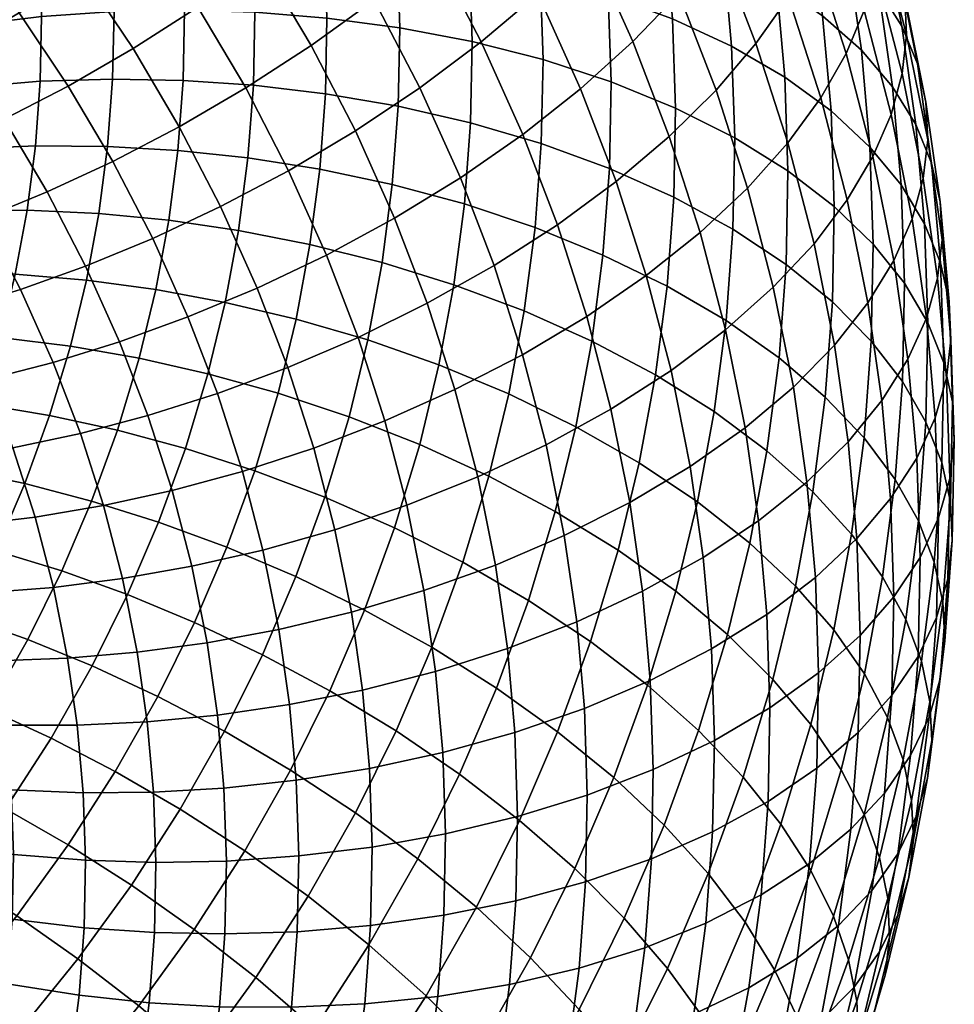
# Model space of a CAD drawing. Extents: x -120 to 2831, y -92 to 75.
# Tile 131 of 256: x 930 to 957, y -23 to 5. Entities that reach past the tile are written whole.
import ezdxf

# ---------------------------------------------------------------- set-up
doc = ezdxf.new("R2010")
doc.units = 0
doc.layers.add('GLASS', color=18, linetype='CONTINUOUS')

msp = doc.modelspace()

# ---------------------------------------------------------------- meshes
at = {"layer": 'GLASS'}
mesh = msp.add_polyface(dxfattribs=at)
corners = [(949.093, 5.022, 38.982), (949.181, 2.461, 37.327), (947.336, 3.212, 36.147), (947.252, 5.701, 37.756), (950.791, 4.233, 40.365), (950.88, 1.606, 38.666), (952.315, 3.345, 41.882), (952.406, 0.659, 40.145), (950.558, 6.854, 42.057), (948.867, 7.577, 40.632), (952.077, 6.027, 43.613), (953.401, 5.109, 45.275), (953.643, 2.375, 43.51), (954.513, 4.116, 47.014), (954.759, 1.338, 45.221), (950.184, 9.466, 43.74), (948.502, 10.123, 42.272), (951.694, 8.698, 45.334), (953.01, 7.832, 47.03), (954.116, 6.884, 48.797), (955.003, 5.871, 50.605), (955.405, 3.068, 48.799), (955.669, 4.813, 52.426), (956.075, 1.983, 50.603), (956.119, 3.728, 54.232), (956.527, 0.879, 52.396), (952.435, 10.7, 48.874), (951.13, 11.512, 47.144), (953.532, 9.799, 50.671), (954.411, 8.824, 52.504), (955.071, 7.794, 54.343), (955.516, 6.729, 56.162), (955.758, 5.645, 57.935), (956.362, 2.633, 55.997), (955.81, 4.56, 59.642), (956.416, 1.544, 57.703), (955.684, 3.448, 61.328), (956.289, 0.436, 59.391), (954.302, 10.749, 56.24), (953.649, 11.75, 54.382), (954.742, 9.703, 58.071), (954.981, 8.631, 59.851), (955.032, 7.55, 61.561), (954.907, 6.434, 63.245), (954.593, 5.254, 64.943), (955.367, 2.279, 63.034), (954.076, 4.021, 66.632), (954.845, 1.066, 64.735), (954.083, 10.506, 63.454), (954.033, 11.584, 61.742), (953.959, 9.387, 65.136), (953.648, 8.196, 66.827), (953.138, 6.943, 68.503), (952.418, 5.644, 70.138), (953.347, 2.75, 68.285), (951.485, 4.315, 71.702), (952.403, 1.458, 69.872), (950.343, 2.975, 73.167), (951.246, 0.164, 71.366), (952.032, 9.825, 70.345), (952.536, 11.097, 68.681), (951.323, 8.498, 71.962), (950.404, 7.133, 73.503), (949.279, 5.749, 74.939), (947.958, 4.367, 76.244), (949.001, 1.647, 74.505), (949.107, 10.02, 75.344), (950.009, 11.422, 73.827), (948.003, 8.59, 76.751)]
mesh.append_faces([[corners[k] for k in face] for face in [(0, 1, 2, 3), (4, 5, 1, 0), (6, 7, 5, 4), (8, 4, 0, 9), (10, 6, 4, 8), (11, 12, 6, 10), (13, 14, 12, 11), (15, 8, 9, 16), (17, 10, 8, 15), (18, 11, 10, 17), (19, 13, 11, 18), (20, 21, 13, 19), (22, 23, 21, 20), (24, 25, 23, 22), (26, 18, 17, 27), (28, 19, 18, 26), (29, 20, 19, 28), (30, 22, 20, 29), (31, 24, 22, 30), (32, 33, 24, 31), (34, 35, 33, 32), (36, 37, 35, 34), (38, 30, 29, 39), (40, 31, 30, 38), (41, 32, 31, 40), (42, 34, 32, 41), (43, 36, 34, 42), (44, 45, 36, 43), (46, 47, 45, 44), (48, 42, 41, 49), (50, 43, 42, 48), (51, 44, 43, 50), (52, 46, 44, 51), (53, 54, 46, 52), (55, 56, 54, 53), (57, 58, 56, 55), (59, 52, 51, 60), (61, 53, 52, 59), (62, 55, 53, 61), (63, 57, 55, 62), (64, 65, 57, 63), (66, 62, 61, 67), (68, 63, 62, 66)]])
mesh = msp.add_polyface(dxfattribs=at)
corners = [(936.259, -3.115, 27.549), (935.764, -5.162, 26.213), (933.794, -4.717, 26.349), (934.271, -2.746, 27.635), (938.294, -3.597, 27.62), (937.779, -5.721, 26.233), (934.641, -0.758, 28.931), (932.28, -2.477, 27.875), (932.635, -0.565, 29.12), (936.643, -1.05, 28.894), (938.692, -1.453, 29.016), (940.761, -1.973, 29.312), (940.349, -4.195, 27.864), (934.901, 1.243, 30.232), (932.885, 1.359, 30.372), (936.913, 1.028, 30.245), (938.973, 0.704, 30.419), (941.052, 0.265, 30.767), (935.052, 3.253, 31.537), (933.031, 3.292, 31.626), (937.07, 3.116, 31.6), (939.135, 2.871, 31.826), (941.221, 2.512, 32.226), (935.093, 5.269, 32.842), (933.07, 5.23, 32.881), (937.113, 5.209, 32.956), (939.18, 5.043, 33.233), (941.267, 4.765, 33.685), (935.025, 7.284, 34.146), (933.004, 7.168, 34.135), (937.042, 7.302, 34.31), (939.106, 7.216, 34.638), (941.191, 7.018, 35.142), (934.846, 9.296, 35.445), (932.833, 9.102, 35.384), (936.857, 9.392, 35.658), (938.914, 9.385, 36.038), (940.992, 9.268, 36.594), (937.181, -2.705, 80.307), (938.056, -4.986, 78.849), (940.073, -4.121, 78.606), (939.167, -1.757, 80.116), (935.193, -3.535, 80.314), (936.037, -5.735, 78.908), (938.079, 0.663, 81.66), (941.12, -0.7, 79.731), (939.996, 1.803, 81.326), (936.13, -0.367, 81.798), (934.18, -1.281, 81.751), (932.257, -2.074, 81.535), (933.232, -4.245, 80.151), (936.848, 3.036, 83.169), (938.723, 4.256, 82.887), (934.941, 1.924, 83.255), (933.034, 0.929, 83.157), (937.305, 6.654, 84.409), (940.535, 5.569, 82.402), (939.073, 8.042, 83.971), (935.476, 5.356, 84.641), (933.617, 4.164, 84.677), (935.746, 8.989, 85.887), (937.464, 10.452, 85.496), (933.968, 7.615, 86.071), (932.161, 6.346, 86.058), (932.29, 9.855, 87.485), (934.011, 11.305, 87.348)]
mesh.append_faces([[corners[k] for k in face] for face in [(0, 1, 2, 3), (4, 5, 1, 0), (6, 3, 7, 8), (9, 0, 3, 6), (10, 4, 0, 9), (11, 12, 4, 10), (13, 6, 8, 14), (15, 9, 6, 13), (16, 10, 9, 15), (17, 11, 10, 16), (18, 13, 14, 19), (20, 15, 13, 18), (21, 16, 15, 20), (22, 17, 16, 21), (23, 18, 19, 24), (25, 20, 18, 23), (26, 21, 20, 25), (27, 22, 21, 26), (28, 23, 24, 29), (30, 25, 23, 28), (31, 26, 25, 30), (32, 27, 26, 31), (33, 28, 29, 34), (35, 30, 28, 33), (36, 31, 30, 35), (37, 32, 31, 36), (38, 39, 40, 41), (42, 43, 39, 38), (44, 41, 45, 46), (47, 38, 41, 44), (48, 42, 38, 47), (49, 50, 42, 48), (51, 44, 46, 52), (53, 47, 44, 51), (54, 48, 47, 53), (55, 52, 56, 57), (58, 51, 52, 55), (59, 53, 51, 58), (60, 55, 57, 61), (62, 58, 55, 60), (63, 59, 58, 62), (64, 62, 60, 65)]])
mesh = msp.add_polyface(dxfattribs=at)
corners = [(942.821, -2.61, 29.792), (942.393, -4.912, 28.292), (940.349, -4.195, 27.864), (940.761, -1.973, 29.312), (944.838, -3.363, 30.46), (944.396, -5.743, 28.91), (943.122, -0.293, 31.298), (941.052, 0.265, 30.767), (945.15, -0.968, 32.018), (947.099, -1.757, 32.925), (946.777, -4.228, 31.318), (948.936, -2.651, 34.011), (948.606, -5.193, 32.358), (943.297, 2.035, 32.809), (941.221, 2.512, 32.226), (945.33, 1.438, 33.58), (947.286, 0.725, 34.535), (949.128, -0.098, 35.668), (943.345, 4.368, 34.321), (941.267, 4.765, 33.685), (945.38, 3.85, 35.142), (947.336, 3.212, 36.147), (943.266, 6.701, 35.83), (941.191, 7.018, 35.142), (945.298, 6.262, 36.702), (947.252, 5.701, 37.756), (943.059, 9.031, 37.333), (940.992, 9.268, 36.594), (945.084, 8.67, 38.257), (947.032, 8.185, 39.36), (948.867, 7.577, 40.632), (949.093, 5.022, 38.982), (946.677, 10.659, 40.954), (944.74, 11.069, 39.802), (948.502, 10.123, 42.272), (946.635, -3.521, 75.024), (947.327, -6.179, 73.318), (949.052, -5.073, 72.215), (948.342, -2.346, 73.965), (945.791, -0.892, 76.707), (947.476, 0.351, 75.692), (943.974, -2.062, 77.536), (944.794, -4.617, 75.9), (942.057, -3.143, 78.17), (942.852, -5.619, 76.583), (946.456, 3.01, 77.392), (949.001, 1.647, 74.505), (947.958, 4.367, 76.244), (944.797, 1.7, 78.364), (943.008, 0.458, 79.146), (941.12, -0.7, 79.731), (939.167, -1.757, 80.116), (940.073, -4.121, 78.606), (946.706, 7.154, 78.02), (949.279, 5.749, 74.939), (948.003, 8.59, 76.751), (945.232, 5.735, 79.129), (943.604, 4.356, 80.057), (941.848, 3.039, 80.792), (939.996, 1.803, 81.326), (945.288, 9.885, 79.758), (946.558, 11.375, 78.522), (943.846, 8.406, 80.828), (942.253, 6.959, 81.713), (940.535, 5.569, 82.402), (938.723, 4.256, 82.887), (940.748, 9.504, 83.328), (942.302, 11.016, 82.484), (939.073, 8.042, 83.971)]
mesh.append_faces([[corners[k] for k in face] for face in [(0, 1, 2, 3), (4, 5, 1, 0), (6, 0, 3, 7), (8, 4, 0, 6), (9, 10, 4, 8), (11, 12, 10, 9), (13, 6, 7, 14), (15, 8, 6, 13), (16, 9, 8, 15), (17, 11, 9, 16), (18, 13, 14, 19), (20, 15, 13, 18), (21, 16, 15, 20), (22, 18, 19, 23), (24, 20, 18, 22), (25, 21, 20, 24), (26, 22, 23, 27), (28, 24, 22, 26), (29, 25, 24, 28), (30, 31, 25, 29), (32, 29, 28, 33), (34, 30, 29, 32), (35, 36, 37, 38), (39, 35, 38, 40), (41, 42, 35, 39), (43, 44, 42, 41), (45, 40, 46, 47), (48, 39, 40, 45), (49, 41, 39, 48), (50, 43, 41, 49), (51, 52, 43, 50), (53, 47, 54, 55), (56, 45, 47, 53), (57, 48, 45, 56), (58, 49, 48, 57), (59, 50, 49, 58), (60, 53, 55, 61), (62, 56, 53, 60), (63, 57, 56, 62), (64, 58, 57, 63), (65, 59, 58, 64), (66, 63, 62, 67), (68, 64, 63, 66)]])
mesh = msp.add_polyface(dxfattribs=at)
corners = [(928.851, 3.051, 32.306), (928.718, 1.278, 31.155), (926.622, 1.062, 31.817), (926.749, 2.755, 32.916), (930.955, 3.228, 31.879), (930.816, 1.374, 30.675), (933.031, 3.292, 31.626), (932.885, 1.359, 30.372), (924.715, 3.956, 34.762), (924.682, 2.337, 33.713), (922.685, 1.796, 34.695), (922.716, 3.339, 35.694), (926.784, 4.453, 34.016), (928.888, 4.828, 33.457), (930.993, 5.086, 33.082), (933.07, 5.23, 32.881), (924.66, 5.575, 35.809), (922.664, 4.882, 36.692), (926.726, 6.15, 35.114), (928.827, 6.606, 34.607), (930.93, 6.944, 34.284), (933.004, 7.168, 34.135), (924.517, 7.191, 36.852), (922.528, 6.422, 37.686), (926.576, 7.845, 36.208), (928.67, 8.381, 35.753), (930.766, 8.799, 35.482), (932.833, 9.102, 35.384), (924.286, 8.801, 37.889), (922.307, 7.956, 38.674), (926.334, 9.533, 37.295), (928.416, 10.149, 36.892), (930.5, 10.647, 36.672), (923.946, 10.496, 38.979), (921.983, 9.573, 39.714), (931.757, 3.088, 84.527), (933.034, 0.929, 83.157), (934.941, 1.924, 83.255), (933.617, 4.164, 84.677), (925.099, 2.455, 84.311), (926.352, 0.578, 83.124), (928.135, 1.307, 83.743), (926.832, 3.259, 84.978), (930.352, 5.192, 85.859), (932.161, 6.346, 86.058), (928.569, 4.163, 85.492), (929.922, 2.136, 84.21), (926.832, 3.259, 84.978), (928.135, 1.307, 83.743), (923.706, 4.315, 85.485), (925.383, 5.194, 86.199), (921.99, 3.518, 84.593), (923.326, 1.734, 83.467), (920.257, 2.823, 83.518), (921.536, 1.116, 82.441), (930.54, 8.509, 87.423), (933.968, 7.615, 86.071), (932.29, 9.855, 87.485), (928.79, 7.278, 87.175), (927.064, 6.172, 86.76), (925.383, 5.194, 86.199), (922.201, 6.114, 86.617), (923.818, 7.065, 87.376), (920.546, 5.243, 85.678), (927.102, 9.294, 88.444), (928.79, 10.6, 88.738), (925.438, 8.114, 87.983), (923.818, 7.065, 87.376), (920.588, 7.846, 87.704), (922.14, 8.866, 88.506), (923.696, 9.985, 89.156), (925.295, 11.237, 89.662), (922.14, 8.866, 88.506)]
mesh.append_faces([[corners[k] for k in face] for face in [(0, 1, 2, 3), (4, 5, 1, 0), (6, 7, 5, 4), (8, 9, 10, 11), (12, 3, 9, 8), (13, 0, 3, 12), (14, 4, 0, 13), (15, 6, 4, 14), (16, 8, 11, 17), (18, 12, 8, 16), (19, 13, 12, 18), (20, 14, 13, 19), (21, 15, 14, 20), (22, 16, 17, 23), (24, 18, 16, 22), (25, 19, 18, 24), (26, 20, 19, 25), (27, 21, 20, 26), (28, 22, 23, 29), (30, 24, 22, 28), (31, 25, 24, 30), (32, 26, 25, 31), (33, 28, 29, 34), (35, 36, 37, 38), (39, 40, 41, 42), (43, 35, 38, 44), (45, 46, 35, 43), (47, 48, 46, 45), (49, 39, 42, 50), (51, 52, 39, 49), (53, 54, 52, 51), (55, 44, 56, 57), (58, 43, 44, 55), (59, 45, 43, 58), (60, 47, 45, 59), (61, 49, 50, 62), (63, 51, 49, 61), (64, 58, 55, 65), (66, 59, 58, 64), (67, 60, 59, 66), (68, 61, 62, 69), (70, 66, 64, 71), (72, 67, 66, 70)]])
mesh = msp.add_polyface(dxfattribs=at)
corners = [(950.63, -3.639, 35.265), (950.29, -6.247, 33.569), (948.606, -5.193, 32.358), (948.936, -2.651, 34.011), (950.826, -1.02, 36.965), (949.128, -0.098, 35.668), (952.351, -2.027, 38.405), (952.15, -4.706, 36.666), (953.68, -3.102, 39.966), (953.475, -5.833, 38.193), (949.181, 2.461, 37.327), (947.286, 0.725, 34.535), (947.336, 3.212, 36.147), (950.88, 1.606, 38.666), (952.406, 0.659, 40.145), (953.736, -0.364, 41.739), (954.854, -1.445, 43.421), (954.797, -4.227, 41.618), (955.75, -2.565, 45.16), (955.693, -5.383, 43.334), (956.423, -3.704, 46.928), (956.365, -6.55, 45.085), (953.643, 2.375, 43.51), (952.315, 3.345, 41.882), (954.759, 1.338, 45.221), (955.654, 0.254, 46.983), (956.326, -0.858, 48.769), (956.78, -1.981, 50.55), (956.878, -4.846, 48.697), (957.027, -3.098, 52.302), (957.125, -5.974, 50.442), (955.405, 3.068, 48.799), (954.513, 4.116, 47.014), (956.075, 1.983, 50.603), (956.527, 0.879, 52.396), (956.773, -0.227, 54.155), (956.826, -1.319, 55.858), (957.081, -4.193, 54.003), (956.699, -2.424, 57.549), (956.953, -5.295, 55.695), (956.378, -3.57, 59.269), (956.631, -6.43, 57.423), (956.362, 2.633, 55.997), (956.119, 3.728, 54.232), (956.416, 1.544, 57.703), (956.289, 0.436, 59.391), (955.969, -0.722, 61.104), (955.443, -1.915, 62.818), (955.849, -4.745, 60.995), (954.701, -3.129, 64.508), (955.103, -5.932, 62.702), (955.367, 2.279, 63.034), (955.684, 3.448, 61.328), (954.845, 1.066, 64.735), (954.109, -0.177, 66.406), (953.155, -1.432, 68.018), (953.74, -4.347, 66.143), (951.986, -2.68, 69.541), (952.561, -5.548, 67.697), (950.612, -3.9, 70.949), (951.177, -6.714, 69.14), (953.347, 2.75, 68.285), (954.076, 4.021, 66.632), (952.403, 1.458, 69.872), (951.246, 0.164, 71.366), (949.886, -1.111, 72.739), (948.342, -2.346, 73.965), (949.052, -5.073, 72.215), (949.001, 1.647, 74.505), (950.343, 2.975, 73.167), (947.476, 0.351, 75.692)]
mesh.append_faces([[corners[k] for k in face] for face in [(0, 1, 2, 3), (4, 0, 3, 5), (6, 7, 0, 4), (8, 9, 7, 6), (10, 5, 11, 12), (13, 4, 5, 10), (14, 6, 4, 13), (15, 8, 6, 14), (16, 17, 8, 15), (18, 19, 17, 16), (20, 21, 19, 18), (22, 15, 14, 23), (24, 16, 15, 22), (25, 18, 16, 24), (26, 20, 18, 25), (27, 28, 20, 26), (29, 30, 28, 27), (31, 25, 24, 32), (33, 26, 25, 31), (34, 27, 26, 33), (35, 29, 27, 34), (36, 37, 29, 35), (38, 39, 37, 36), (40, 41, 39, 38), (42, 35, 34, 43), (44, 36, 35, 42), (45, 38, 36, 44), (46, 40, 38, 45), (47, 48, 40, 46), (49, 50, 48, 47), (51, 46, 45, 52), (53, 47, 46, 51), (54, 49, 47, 53), (55, 56, 49, 54), (57, 58, 56, 55), (59, 60, 58, 57), (61, 54, 53, 62), (63, 55, 54, 61), (64, 57, 55, 63), (65, 59, 57, 64), (66, 67, 59, 65), (68, 65, 64, 69), (70, 66, 65, 68)]])
mesh = msp.add_polyface(dxfattribs=at)
corners = [(923.672, -4.064, 29.547), (923.171, -5.723, 28.462), (921.245, -5.886, 29.689), (921.722, -4.305, 30.724), (925.69, -3.958, 28.547), (925.165, -5.698, 27.409), (927.741, -3.98, 27.73), (927.192, -5.802, 26.538), (929.795, -4.122, 27.095), (929.221, -6.026, 25.85), (931.821, -4.372, 26.638), (931.222, -6.358, 25.339), (924.055, -2.481, 30.58), (922.087, -2.796, 31.708), (926.092, -2.298, 29.63), (928.163, -2.241, 28.865), (930.235, -2.304, 28.281), (932.28, -2.477, 27.875), (934.271, -2.746, 27.635), (933.794, -4.717, 26.349), (924.352, -0.885, 31.62), (922.37, -1.274, 32.7), (926.403, -0.623, 30.721), (928.488, -0.488, 30.007), (930.576, -0.471, 29.476), (932.635, -0.565, 29.12), (924.561, 0.723, 32.665), (922.569, 0.258, 33.696), (926.622, 1.062, 31.817), (928.718, 1.278, 31.155), (930.816, 1.374, 30.675), (932.885, 1.359, 30.372), (924.682, 2.337, 33.713), (922.685, 1.796, 34.695), (926.749, 2.755, 32.916), (928.513, -3.319, 80.648), (929.417, -5.329, 79.366), (931.323, -4.837, 79.835), (930.383, -2.746, 81.168), (926.6, -3.802, 79.954), (927.466, -5.73, 78.725), (924.668, -4.18, 79.08), (925.497, -6.025, 77.904), (922.745, -4.438, 78.024), (923.536, -6.199, 76.901), (930.383, -2.746, 81.168), (931.323, -4.837, 79.835), (933.232, -4.245, 80.151), (932.257, -2.074, 81.535), (927.491, -1.348, 81.901), (929.32, -0.696, 82.472), (925.619, -1.912, 81.156), (923.73, -2.372, 80.23), (921.849, -2.711, 79.122), (931.152, 0.055, 82.889), (934.18, -1.281, 81.751), (933.034, 0.929, 83.157), (929.32, -0.696, 82.472), (926.352, 0.578, 83.124), (928.135, 1.307, 83.743), (924.527, -0.065, 82.328), (922.685, -0.605, 81.352), (920.852, -1.024, 80.193), (929.922, 2.136, 84.21), (931.757, 3.088, 84.527), (928.135, 1.307, 83.743), (923.326, 1.734, 83.467), (925.099, 2.455, 84.311), (921.536, 1.116, 82.441)]
mesh.append_faces([[corners[k] for k in face] for face in [(0, 1, 2, 3), (4, 5, 1, 0), (6, 7, 5, 4), (8, 9, 7, 6), (10, 11, 9, 8), (12, 0, 3, 13), (14, 4, 0, 12), (15, 6, 4, 14), (16, 8, 6, 15), (17, 10, 8, 16), (18, 19, 10, 17), (20, 12, 13, 21), (22, 14, 12, 20), (23, 15, 14, 22), (24, 16, 15, 23), (25, 17, 16, 24), (26, 20, 21, 27), (28, 22, 20, 26), (29, 23, 22, 28), (30, 24, 23, 29), (31, 25, 24, 30), (32, 26, 27, 33), (34, 28, 26, 32), (35, 36, 37, 38), (39, 40, 36, 35), (41, 42, 40, 39), (43, 44, 42, 41), (45, 46, 47, 48), (49, 35, 38, 50), (51, 39, 35, 49), (52, 41, 39, 51), (53, 43, 41, 52), (54, 48, 55, 56), (57, 45, 48, 54), (58, 49, 50, 59), (60, 51, 49, 58), (61, 52, 51, 60), (62, 53, 52, 61), (63, 54, 56, 64), (65, 57, 54, 63), (66, 60, 58, 67), (68, 61, 60, 66)]])
mesh = msp.add_polyface(dxfattribs=at)
corners = [(951.311, -10.023, 33.206), (950.675, -12.649, 31.492), (949.187, -11.406, 30.205), (949.809, -8.838, 31.881), (950.29, -6.247, 33.569), (948.137, -7.719, 30.713), (948.606, -5.193, 32.358), (951.803, -7.373, 34.932), (953.121, -8.553, 36.425), (952.62, -11.254, 34.665), (954.229, -9.766, 38.02), (953.719, -12.511, 36.232), (955.117, -10.993, 39.69), (954.601, -13.773, 37.879), (952.15, -4.706, 36.666), (950.63, -3.639, 35.265), (953.475, -5.833, 38.193), (954.589, -7.003, 39.817), (955.482, -8.194, 41.51), (956.152, -9.388, 43.242), (955.784, -12.214, 41.405), (956.605, -10.568, 44.987), (956.234, -13.413, 43.137), (954.797, -4.227, 41.618), (953.68, -3.102, 39.966), (955.693, -5.383, 43.334), (956.365, -6.55, 45.085), (956.819, -7.711, 46.842), (957.066, -8.849, 48.579), (956.85, -11.718, 46.717), (957.12, -9.952, 50.275), (956.904, -12.824, 48.411), (956.878, -4.846, 48.697), (956.423, -3.704, 46.928), (957.125, -5.974, 50.442), (957.179, -7.073, 52.14), (957.051, -8.171, 53.836), (956.992, -11.046, 51.973), (956.729, -9.296, 55.57), (956.67, -12.16, 53.714), (956.198, -10.432, 57.321), (956.139, -13.278, 55.477), (957.081, -4.193, 54.003), (957.027, -3.098, 52.302), (956.953, -5.295, 55.695), (956.631, -6.43, 57.423), (956.101, -7.586, 59.161), (955.352, -8.746, 60.885), (955.448, -11.565, 59.062), (954.382, -9.892, 62.567), (954.477, -12.675, 60.768), (953.194, -11.005, 64.178), (953.287, -13.744, 62.407), (955.849, -4.745, 60.995), (956.378, -3.57, 59.269), (955.103, -5.932, 62.702), (954.136, -7.114, 64.361), (952.952, -8.271, 65.942), (951.56, -9.385, 67.419), (951.798, -12.067, 65.688), (949.978, -10.436, 68.763), (950.21, -13.057, 67.071), (953.74, -4.347, 66.143), (954.701, -3.129, 64.508), (952.561, -5.548, 67.697), (951.177, -6.714, 69.14), (949.604, -7.824, 70.446), (947.865, -8.86, 71.593), (948.23, -11.406, 69.953), (949.052, -5.073, 72.215), (950.612, -3.9, 70.949)]
mesh.append_faces([[corners[k] for k in face] for face in [(0, 1, 2, 3), (4, 3, 5, 6), (7, 0, 3, 4), (8, 9, 0, 7), (10, 11, 9, 8), (12, 13, 11, 10), (14, 7, 4, 15), (16, 8, 7, 14), (17, 10, 8, 16), (18, 12, 10, 17), (19, 20, 12, 18), (21, 22, 20, 19), (23, 17, 16, 24), (25, 18, 17, 23), (26, 19, 18, 25), (27, 21, 19, 26), (28, 29, 21, 27), (30, 31, 29, 28), (32, 27, 26, 33), (34, 28, 27, 32), (35, 30, 28, 34), (36, 37, 30, 35), (38, 39, 37, 36), (40, 41, 39, 38), (42, 35, 34, 43), (44, 36, 35, 42), (45, 38, 36, 44), (46, 40, 38, 45), (47, 48, 40, 46), (49, 50, 48, 47), (51, 52, 50, 49), (53, 46, 45, 54), (55, 47, 46, 53), (56, 49, 47, 55), (57, 51, 49, 56), (58, 59, 51, 57), (60, 61, 59, 58), (62, 56, 55, 63), (64, 57, 56, 62), (65, 58, 57, 64), (66, 60, 58, 65), (67, 68, 60, 66), (69, 66, 65, 70)]])
mesh = msp.add_polyface(dxfattribs=at)
corners = [(942.987, -16.653, 23.192), (941.784, -19.078, 21.595), (939.997, -17.761, 21.034), (941.163, -15.409, 22.582), (944.705, -17.977, 23.997), (943.468, -20.472, 22.355), (944.047, -14.18, 24.816), (942.191, -13.012, 24.156), (945.796, -15.433, 25.668), (947.408, -16.752, 26.706), (946.289, -19.362, 24.991), (948.855, -18.117, 27.912), (947.711, -20.787, 26.159), (943.079, -10.574, 25.754), (940.26, -11.943, 23.694), (941.119, -9.585, 25.239), (944.963, -11.665, 26.463), (946.739, -12.846, 27.364), (948.375, -14.098, 28.445), (949.844, -15.403, 29.691), (943.825, -8.102, 27.371), (941.841, -7.194, 26.803), (945.732, -9.115, 28.131), (947.53, -10.222, 29.079), (949.187, -11.406, 30.205), (942.393, -4.912, 28.292), (939.815, -6.399, 26.426), (940.349, -4.195, 27.864), (944.396, -5.743, 28.91), (946.322, -6.682, 29.719), (948.137, -7.719, 30.713), (949.809, -8.838, 31.881), (946.777, -4.228, 31.318), (944.838, -3.363, 30.46), (948.606, -5.193, 32.358), (946.649, -17.253, 67.759), (946.599, -19.741, 66.147), (948.491, -19.081, 64.99), (948.543, -16.522, 66.648), (944.651, -17.87, 68.691), (944.601, -20.282, 67.129), (946.565, -14.765, 69.368), (948.456, -13.961, 68.304), (944.569, -15.458, 70.251), (942.503, -16.034, 70.946), (942.582, -18.367, 69.437), (940.402, -16.49, 71.453), (940.478, -18.743, 69.996), (946.345, -12.281, 70.971), (948.23, -11.406, 69.953), (944.355, -13.05, 71.806), (942.296, -13.704, 72.45), (940.202, -14.24, 72.905), (945.99, -9.807, 72.566), (947.865, -8.86, 71.593), (944.011, -10.651, 73.351), (941.963, -11.384, 73.945), (947.327, -6.179, 73.318), (949.604, -7.824, 70.446), (949.052, -5.073, 72.215), (945.467, -7.2, 74.242), (943.504, -8.124, 74.976), (941.473, -8.939, 75.517), (944.794, -4.617, 75.9), (946.635, -3.521, 75.024), (942.852, -5.619, 76.583), (940.842, -6.516, 77.072), (940.073, -4.121, 78.606), (942.057, -3.143, 78.17)]
mesh.append_faces([[corners[k] for k in face] for face in [(0, 1, 2, 3), (4, 5, 1, 0), (6, 0, 3, 7), (8, 4, 0, 6), (9, 10, 4, 8), (11, 12, 10, 9), (13, 7, 14, 15), (16, 6, 7, 13), (17, 8, 6, 16), (18, 9, 8, 17), (19, 11, 9, 18), (20, 13, 15, 21), (22, 16, 13, 20), (23, 17, 16, 22), (24, 18, 17, 23), (25, 21, 26, 27), (28, 20, 21, 25), (29, 22, 20, 28), (30, 23, 22, 29), (31, 24, 23, 30), (32, 29, 28, 33), (34, 30, 29, 32), (35, 36, 37, 38), (39, 40, 36, 35), (41, 35, 38, 42), (43, 39, 35, 41), (44, 45, 39, 43), (46, 47, 45, 44), (48, 41, 42, 49), (50, 43, 41, 48), (51, 44, 43, 50), (52, 46, 44, 51), (53, 48, 49, 54), (55, 50, 48, 53), (56, 51, 50, 55), (57, 54, 58, 59), (60, 53, 54, 57), (61, 55, 53, 60), (62, 56, 55, 61), (63, 60, 57, 64), (65, 61, 60, 63), (66, 62, 61, 65), (67, 66, 65, 68)]])
mesh = msp.add_polyface(dxfattribs=at)
corners = [(936.239, -15.421, 20.508), (934.971, -17.657, 19.032), (933.108, -16.577, 19.103), (934.332, -14.421, 20.526), (938.138, -16.537, 20.674), (936.824, -18.853, 19.145), (939.997, -17.761, 21.034), (938.638, -20.155, 19.455), (935.382, -12.303, 21.92), (932.442, -13.543, 20.714), (933.454, -11.502, 22.057), (937.328, -13.224, 21.953), (939.266, -14.262, 22.171), (941.163, -15.409, 22.582), (936.308, -10.144, 23.338), (934.346, -9.422, 23.424), (938.289, -10.985, 23.424), (940.26, -11.943, 23.694), (942.191, -13.012, 24.156), (935.117, -7.307, 24.81), (932.429, -8.82, 23.663), (933.171, -6.783, 24.998), (937.108, -7.948, 24.777), (939.118, -8.708, 24.916), (941.119, -9.585, 25.239), (935.764, -5.162, 26.213), (933.794, -4.717, 26.349), (937.779, -5.721, 26.233), (939.815, -6.399, 26.426), (941.841, -7.194, 26.803), (940.349, -4.195, 27.864), (938.294, -3.597, 27.62), (938.299, -16.827, 71.776), (938.373, -19, 70.371), (940.478, -18.743, 69.996), (940.402, -16.49, 71.453), (936.224, -17.051, 71.925), (936.296, -19.144, 70.571), (934.204, -17.167, 71.914), (934.273, -19.183, 70.611), (938.107, -14.658, 73.176), (940.202, -14.24, 72.905), (936.039, -14.961, 73.274), (934.026, -15.155, 73.213), (939.881, -12, 74.348), (942.296, -13.704, 72.45), (941.963, -11.384, 73.945), (937.797, -12.498, 74.568), (935.741, -12.88, 74.615), (933.738, -13.151, 74.504), (939.408, -9.639, 75.866), (941.473, -8.939, 75.517), (937.34, -10.222, 76.031), (935.301, -10.687, 76.025), (933.315, -11.04, 75.862), (938.799, -7.3, 77.367), (940.842, -6.516, 77.072), (936.753, -7.966, 77.479), (934.735, -8.514, 77.42), (932.77, -8.947, 77.205), (938.056, -4.986, 78.849), (940.073, -4.121, 78.606), (936.037, -5.735, 78.908), (934.045, -6.365, 78.796), (933.232, -4.245, 80.151), (935.193, -3.535, 80.314)]
mesh.append_faces([[corners[k] for k in face] for face in [(0, 1, 2, 3), (4, 5, 1, 0), (6, 7, 5, 4), (8, 3, 9, 10), (11, 0, 3, 8), (12, 4, 0, 11), (13, 6, 4, 12), (14, 8, 10, 15), (16, 11, 8, 14), (17, 12, 11, 16), (18, 13, 12, 17), (19, 15, 20, 21), (22, 14, 15, 19), (23, 16, 14, 22), (24, 17, 16, 23), (25, 19, 21, 26), (27, 22, 19, 25), (28, 23, 22, 27), (29, 24, 23, 28), (30, 28, 27, 31), (32, 33, 34, 35), (36, 37, 33, 32), (38, 39, 37, 36), (40, 32, 35, 41), (42, 36, 32, 40), (43, 38, 36, 42), (44, 41, 45, 46), (47, 40, 41, 44), (48, 42, 40, 47), (49, 43, 42, 48), (50, 44, 46, 51), (52, 47, 44, 50), (53, 48, 47, 52), (54, 49, 48, 53), (55, 50, 51, 56), (57, 52, 50, 55), (58, 53, 52, 57), (59, 54, 53, 58), (60, 55, 56, 61), (62, 57, 55, 60), (63, 58, 57, 62), (64, 63, 62, 65)]])
mesh = msp.add_polyface(dxfattribs=at)
corners = [(922.996, -10.755, 24.088), (922.04, -12.44, 22.976), (920.191, -12.153, 24.235), (921.103, -10.546, 25.295), (924.92, -11.098, 23.06), (923.919, -12.863, 21.896), (923.816, -9.1, 25.177), (921.885, -8.968, 26.333), (925.78, -9.365, 24.2), (927.744, -9.751, 23.406), (926.846, -11.563, 22.214), (929.682, -10.242, 22.791), (928.746, -12.131, 21.548), (931.57, -10.823, 22.348), (930.596, -12.788, 21.055), (933.454, -11.502, 22.057), (932.442, -13.543, 20.714), (924.54, -7.413, 26.285), (922.575, -7.359, 27.39), (926.537, -7.599, 25.361), (928.536, -7.904, 24.619), (930.508, -8.316, 24.056), (932.429, -8.82, 23.663), (934.346, -9.422, 23.424), (923.171, -5.723, 28.462), (920.677, -7.445, 28.668), (921.245, -5.886, 29.689), (925.165, -5.698, 27.409), (927.192, -5.802, 26.538), (929.221, -6.026, 25.85), (931.222, -6.358, 25.339), (933.171, -6.783, 24.998), (933.794, -4.717, 26.349), (931.821, -4.372, 26.638), (923.217, -11.224, 72.528), (923.557, -12.919, 71.438), (925.571, -13.202, 72.412), (925.214, -11.423, 73.555), (921.296, -10.893, 71.326), (921.621, -12.51, 70.286), (930.808, -9.281, 76.837), (931.332, -11.294, 75.546), (933.315, -11.04, 75.862), (932.77, -8.947, 77.205), (928.801, -9.52, 76.3), (929.303, -11.45, 75.062), (926.773, -9.65, 75.584), (927.254, -11.496, 74.4), (924.755, -9.661, 74.686), (922.779, -9.543, 73.607), (920.879, -9.291, 72.354), (930.169, -7.292, 78.112), (932.106, -6.878, 78.53), (928.188, -7.612, 77.522), (926.187, -7.825, 76.753), (924.196, -7.918, 75.803), (922.246, -7.881, 74.671), (920.371, -7.707, 73.368), (932.106, -6.878, 78.53), (932.77, -8.947, 77.205), (934.735, -8.514, 77.42), (934.045, -6.365, 78.796), (929.417, -5.329, 79.366), (931.323, -4.837, 79.835), (927.466, -5.73, 78.725), (925.497, -6.025, 77.904), (923.536, -6.199, 76.901), (921.617, -6.242, 75.719), (931.323, -4.837, 79.835), (933.232, -4.245, 80.151), (920.862, -4.562, 76.79), (922.745, -4.438, 78.024)]
mesh.append_faces([[corners[k] for k in face] for face in [(0, 1, 2, 3), (4, 5, 1, 0), (6, 0, 3, 7), (8, 4, 0, 6), (9, 10, 4, 8), (11, 12, 10, 9), (13, 14, 12, 11), (15, 16, 14, 13), (17, 6, 7, 18), (19, 8, 6, 17), (20, 9, 8, 19), (21, 11, 9, 20), (22, 13, 11, 21), (23, 15, 13, 22), (24, 18, 25, 26), (27, 17, 18, 24), (28, 19, 17, 27), (29, 20, 19, 28), (30, 21, 20, 29), (31, 22, 21, 30), (32, 31, 30, 33), (34, 35, 36, 37), (38, 39, 35, 34), (40, 41, 42, 43), (44, 45, 41, 40), (46, 47, 45, 44), (48, 37, 47, 46), (49, 34, 37, 48), (50, 38, 34, 49), (51, 40, 43, 52), (53, 44, 40, 51), (54, 46, 44, 53), (55, 48, 46, 54), (56, 49, 48, 55), (57, 50, 49, 56), (58, 59, 60, 61), (62, 51, 52, 63), (64, 53, 51, 62), (65, 54, 53, 64), (66, 55, 54, 65), (67, 56, 55, 66), (68, 58, 61, 69), (70, 67, 66, 71)]])
mesh = msp.add_polyface(dxfattribs=at)
corners = [(951.124, -16.739, 31.081), (950.116, -19.506, 29.268), (948.855, -18.117, 27.912), (949.844, -15.403, 29.691), (952.2, -18.084, 32.59), (951.175, -20.896, 30.748), (950.675, -12.649, 31.492), (948.375, -14.098, 28.445), (949.187, -11.406, 30.205), (951.971, -13.932, 32.917), (953.06, -15.232, 34.456), (953.933, -16.529, 36.08), (953.062, -19.418, 34.19), (954.589, -17.805, 37.76), (953.709, -20.722, 35.852), (952.62, -11.254, 34.665), (951.311, -10.023, 33.206), (953.719, -12.511, 36.232), (954.601, -13.773, 37.879), (955.263, -15.022, 39.576), (955.71, -16.239, 41.296), (955.031, -19.04, 39.468), (955.952, -17.41, 43.013), (955.271, -20.222, 41.177), (955.784, -12.214, 41.405), (955.117, -10.993, 39.69), (956.234, -13.413, 43.137), (956.479, -14.573, 44.861), (956.532, -15.683, 46.552), (956.005, -18.523, 44.702), (956.405, -16.77, 48.254), (955.878, -19.607, 46.406), (956.085, -17.862, 50.01), (955.56, -20.688, 48.169), (956.85, -11.718, 46.717), (956.605, -10.568, 44.987), (956.904, -12.824, 48.411), (956.777, -13.915, 50.111), (956.455, -15.017, 51.859), (955.926, -16.117, 53.635), (955.558, -18.942, 51.797), (955.179, -17.195, 55.412), (954.815, -19.993, 53.592), (956.992, -11.046, 51.973), (957.12, -9.952, 50.275), (956.67, -12.16, 53.714), (956.139, -13.278, 55.477), (955.391, -14.383, 57.237), (954.42, -15.458, 58.965), (954.212, -18.233, 57.164), (953.231, -16.482, 60.633), (953.026, -19.214, 58.86), (951.834, -17.439, 62.211), (951.633, -20.118, 60.472), (955.448, -11.565, 59.062), (956.198, -10.432, 57.321), (954.477, -12.675, 60.768), (953.287, -13.744, 62.407), (951.889, -14.753, 63.95), (950.3, -15.684, 65.372), (950.246, -18.31, 63.671), (948.543, -16.522, 66.648), (948.491, -19.081, 64.99), (951.798, -12.067, 65.688), (953.194, -11.005, 64.178), (950.21, -13.057, 67.071), (948.456, -13.961, 68.304), (948.23, -11.406, 69.953), (949.978, -10.436, 68.763)]
mesh.append_faces([[corners[k] for k in face] for face in [(0, 1, 2, 3), (4, 5, 1, 0), (6, 3, 7, 8), (9, 0, 3, 6), (10, 4, 0, 9), (11, 12, 4, 10), (13, 14, 12, 11), (15, 9, 6, 16), (17, 10, 9, 15), (18, 11, 10, 17), (19, 13, 11, 18), (20, 21, 13, 19), (22, 23, 21, 20), (24, 19, 18, 25), (26, 20, 19, 24), (27, 22, 20, 26), (28, 29, 22, 27), (30, 31, 29, 28), (32, 33, 31, 30), (34, 27, 26, 35), (36, 28, 27, 34), (37, 30, 28, 36), (38, 32, 30, 37), (39, 40, 32, 38), (41, 42, 40, 39), (43, 37, 36, 44), (45, 38, 37, 43), (46, 39, 38, 45), (47, 41, 39, 46), (48, 49, 41, 47), (50, 51, 49, 48), (52, 53, 51, 50), (54, 47, 46, 55), (56, 48, 47, 54), (57, 50, 48, 56), (58, 52, 50, 57), (59, 60, 52, 58), (61, 62, 60, 59), (63, 58, 57, 64), (65, 59, 58, 63), (66, 61, 59, 65), (67, 66, 65, 68)]])
mesh = msp.add_polyface(dxfattribs=at)
corners = [(923.379, -16.948, 18.652), (922.012, -18.636, 17.53), (920.295, -17.865, 18.578), (921.604, -16.251, 19.652), (925.131, -17.748, 17.833), (923.704, -19.507, 16.663), (922.813, -14.582, 20.759), (919.829, -15.675, 20.834), (920.983, -14.081, 21.891), (924.643, -15.204, 19.809), (926.449, -15.929, 19.04), (928.206, -16.737, 18.446), (926.836, -18.629, 17.191), (929.961, -17.644, 18.005), (928.537, -19.609, 16.702), (923.919, -12.863, 21.896), (922.04, -12.44, 22.976), (925.8, -13.407, 20.997), (927.655, -14.055, 20.279), (929.461, -14.788, 19.735), (931.264, -15.62, 19.344), (933.108, -16.577, 19.103), (931.756, -18.678, 17.714), (934.971, -17.657, 19.032), (933.568, -19.836, 17.591), (926.846, -11.563, 22.214), (924.92, -11.098, 23.06), (928.746, -12.131, 21.548), (930.596, -12.788, 21.055), (932.442, -13.543, 20.714), (934.332, -14.421, 20.526), (922.03, -17.127, 67.306), (921.998, -18.669, 66.307), (923.953, -19.383, 67.262), (923.986, -17.764, 68.311), (932.187, -17.185, 71.75), (932.253, -19.123, 70.497), (934.273, -19.183, 70.611), (934.204, -17.167, 71.914), (930.123, -17.099, 71.422), (930.186, -18.958, 70.22), (928.038, -16.901, 70.918), (928.099, -18.679, 69.768), (925.963, -16.584, 70.23), (926.021, -18.282, 69.132), (923.931, -16.145, 69.358), (921.977, -15.584, 68.304), (932.016, -15.251, 72.999), (934.026, -15.155, 73.213), (929.958, -15.244, 72.619), (927.881, -15.126, 72.063), (925.813, -14.89, 71.324), (923.788, -14.529, 70.401), (921.841, -14.044, 69.298), (931.739, -13.324, 74.241), (933.738, -13.151, 74.504), (929.693, -13.396, 73.81), (927.627, -13.359, 73.202), (925.571, -13.202, 72.412), (923.557, -12.919, 71.438), (921.621, -12.51, 70.286), (931.332, -11.294, 75.546), (933.315, -11.04, 75.862), (929.303, -11.45, 75.062), (927.254, -11.496, 74.4), (925.214, -11.423, 73.555)]
mesh.append_faces([[corners[k] for k in face] for face in [(0, 1, 2, 3), (4, 5, 1, 0), (6, 3, 7, 8), (9, 0, 3, 6), (10, 4, 0, 9), (11, 12, 4, 10), (13, 14, 12, 11), (15, 6, 8, 16), (17, 9, 6, 15), (18, 10, 9, 17), (19, 11, 10, 18), (20, 13, 11, 19), (21, 22, 13, 20), (23, 24, 22, 21), (25, 17, 15, 26), (27, 18, 17, 25), (28, 19, 18, 27), (29, 20, 19, 28), (30, 21, 20, 29), (31, 32, 33, 34), (35, 36, 37, 38), (39, 40, 36, 35), (41, 42, 40, 39), (43, 44, 42, 41), (45, 34, 44, 43), (46, 31, 34, 45), (47, 35, 38, 48), (49, 39, 35, 47), (50, 41, 39, 49), (51, 43, 41, 50), (52, 45, 43, 51), (53, 46, 45, 52), (54, 47, 48, 55), (56, 49, 47, 54), (57, 50, 49, 56), (58, 51, 50, 57), (59, 52, 51, 58), (60, 53, 52, 59), (61, 54, 55, 62), (63, 56, 54, 61), (64, 57, 56, 63), (65, 58, 57, 64)]])
mesh = msp.add_polyface(dxfattribs=at)
corners = [(948.949, -22.228, 27.48), (947.625, -24.897, 25.724), (946.412, -23.405, 24.436), (947.711, -20.787, 26.159), (949.989, -23.662, 28.931), (948.644, -26.375, 27.146), (950.823, -25.068, 30.484), (949.461, -27.816, 28.676), (950.116, -19.506, 29.268), (948.855, -18.117, 27.912), (951.175, -20.896, 30.748), (952.024, -22.267, 32.324), (952.661, -23.598, 33.967), (951.448, -26.426, 32.11), (953.091, -24.872, 35.65), (951.87, -27.719, 33.78), (953.062, -19.418, 34.19), (952.2, -18.084, 32.59), (953.709, -20.722, 35.852), (954.145, -21.977, 37.548), (954.382, -23.169, 39.25), (953.323, -26.076, 37.345), (954.432, -24.289, 40.935), (953.372, -27.199, 39.028), (954.308, -25.367, 42.643), (953.249, -28.273, 40.739), (955.031, -19.04, 39.468), (954.589, -17.805, 37.76), (955.271, -20.222, 41.177), (955.323, -21.338, 42.864), (955.197, -22.419, 44.571), (954.882, -23.49, 46.34), (953.996, -26.426, 44.42), (954.363, -24.533, 48.152), (953.483, -27.45, 46.244), (956.005, -18.523, 44.702), (955.952, -17.41, 43.013), (955.878, -19.607, 46.406), (955.56, -20.688, 48.169), (955.037, -21.75, 49.968), (954.299, -22.774, 51.781), (953.631, -25.53, 49.982), (953.342, -23.741, 53.578), (952.683, -26.463, 51.802), (952.171, -24.634, 55.332), (951.522, -27.312, 53.584), (950.794, -25.435, 57.011), (950.157, -28.061, 55.297), (955.558, -18.942, 51.797), (956.085, -17.862, 50.01), (954.815, -19.993, 53.592), (953.852, -20.996, 55.367), (952.672, -21.933, 57.092), (951.286, -22.785, 58.737), (949.71, -23.537, 60.275), (949.229, -26.128, 58.588), (947.968, -24.176, 61.68), (947.499, -26.702, 60.035), (954.212, -18.233, 57.164), (955.179, -17.195, 55.412), (953.026, -19.214, 58.86), (951.633, -20.118, 60.472), (950.049, -20.929, 61.971), (948.299, -21.635, 63.333), (950.246, -18.31, 63.671), (951.834, -17.439, 62.211), (948.491, -19.081, 64.99), (946.599, -19.741, 66.147), (946.412, -22.223, 64.536)]
mesh.append_faces([[corners[k] for k in face] for face in [(0, 1, 2, 3), (4, 5, 1, 0), (6, 7, 5, 4), (8, 0, 3, 9), (10, 4, 0, 8), (11, 6, 4, 10), (12, 13, 6, 11), (14, 15, 13, 12), (16, 11, 10, 17), (18, 12, 11, 16), (19, 14, 12, 18), (20, 21, 14, 19), (22, 23, 21, 20), (24, 25, 23, 22), (26, 19, 18, 27), (28, 20, 19, 26), (29, 22, 20, 28), (30, 24, 22, 29), (31, 32, 24, 30), (33, 34, 32, 31), (35, 29, 28, 36), (37, 30, 29, 35), (38, 31, 30, 37), (39, 33, 31, 38), (40, 41, 33, 39), (42, 43, 41, 40), (44, 45, 43, 42), (46, 47, 45, 44), (48, 39, 38, 49), (50, 40, 39, 48), (51, 42, 40, 50), (52, 44, 42, 51), (53, 46, 44, 52), (54, 55, 46, 53), (56, 57, 55, 54), (58, 51, 50, 59), (60, 52, 51, 58), (61, 53, 52, 60), (62, 54, 53, 61), (63, 56, 54, 62), (64, 62, 61, 65), (66, 63, 62, 64), (67, 68, 63, 66)]])
mesh = msp.add_polyface(dxfattribs=at)
corners = [(926.924, -24.632, 13.755), (925.052, -26.493, 12.509), (923.502, -25.173, 12.991), (925.306, -23.38, 14.191), (928.558, -26.01, 13.485), (926.616, -27.94, 12.193), (926.997, -21.51, 15.438), (923.724, -22.26, 14.773), (925.352, -20.459, 15.974), (928.679, -22.691, 15.049), (930.378, -23.997, 14.828), (932.067, -25.419, 14.791), (930.183, -27.503, 13.401), (926.836, -18.629, 17.191), (923.704, -19.507, 16.663), (925.131, -17.748, 17.833), (928.537, -19.609, 16.702), (930.278, -20.718, 16.361), (932.036, -21.951, 16.189), (933.785, -23.3, 16.201), (935.497, -24.752, 16.41), (933.721, -26.942, 14.954), (931.756, -18.678, 17.714), (929.961, -17.644, 18.005), (933.568, -19.836, 17.591), (935.372, -21.109, 17.653), (936.824, -18.853, 19.145), (934.971, -17.657, 19.032), (927.373, -25.749, 65.175), (926.952, -27.488, 64.04), (928.988, -28.165, 64.233), (929.428, -26.348, 65.419), (925.328, -25.033, 64.747), (924.926, -26.693, 63.663), (923.326, -24.201, 64.129), (922.943, -25.784, 63.096), (931.818, -24.918, 66.736), (931.463, -26.83, 65.491), (933.451, -27.198, 65.404), (933.82, -25.21, 66.699), (929.769, -24.515, 66.613), (927.699, -23.995, 66.317), (925.639, -23.358, 65.838), (923.623, -22.605, 65.169), (933.82, -25.21, 66.699), (933.451, -27.198, 65.404), (935.442, -27.468, 65.164), (935.825, -25.403, 66.509), (932.068, -22.994, 67.987), (934.08, -23.209, 68), (930.009, -22.669, 67.813), (927.929, -22.23, 67.465), (925.859, -21.673, 66.934), (923.832, -20.997, 66.214), (934.08, -23.209, 68), (936.096, -23.324, 67.861), (932.213, -21.061, 69.242), (934.231, -21.198, 69.305), (930.148, -20.816, 69.016), (928.062, -20.457, 68.616), (925.986, -19.979, 68.033), (923.953, -19.383, 67.262), (934.231, -21.198, 69.305), (936.253, -21.237, 69.216), (932.253, -19.123, 70.497), (934.273, -19.183, 70.611), (930.186, -18.958, 70.22), (928.099, -18.679, 69.768), (926.021, -18.282, 69.132), (923.986, -17.764, 68.311), (934.273, -19.183, 70.611), (936.296, -19.144, 70.571)]
mesh.append_faces([[corners[k] for k in face] for face in [(0, 1, 2, 3), (4, 5, 1, 0), (6, 3, 7, 8), (9, 0, 3, 6), (10, 4, 0, 9), (11, 12, 4, 10), (13, 8, 14, 15), (16, 6, 8, 13), (17, 9, 6, 16), (18, 10, 9, 17), (19, 11, 10, 18), (20, 21, 11, 19), (22, 17, 16, 23), (24, 18, 17, 22), (25, 19, 18, 24), (26, 25, 24, 27), (28, 29, 30, 31), (32, 33, 29, 28), (34, 35, 33, 32), (36, 37, 38, 39), (40, 31, 37, 36), (41, 28, 31, 40), (42, 32, 28, 41), (43, 34, 32, 42), (44, 45, 46, 47), (48, 36, 39, 49), (50, 40, 36, 48), (51, 41, 40, 50), (52, 42, 41, 51), (53, 43, 42, 52), (54, 44, 47, 55), (56, 48, 49, 57), (58, 50, 48, 56), (59, 51, 50, 58), (60, 52, 51, 59), (61, 53, 52, 60), (62, 54, 55, 63), (64, 56, 57, 65), (66, 58, 56, 64), (67, 59, 58, 66), (68, 60, 59, 67), (69, 61, 60, 68), (70, 62, 63, 71)]])
mesh = msp.add_polyface(dxfattribs=at)
corners = [(937.142, -26.289, 16.826), (935.311, -28.549, 15.323), (933.721, -26.942, 14.954), (935.497, -24.752, 16.41), (938.692, -27.891, 17.448), (936.808, -30.216, 15.902), (937.137, -22.487, 17.912), (933.785, -23.3, 16.201), (935.372, -21.109, 17.653), (938.834, -23.954, 18.375), (940.433, -25.488, 19.042), (941.906, -27.068, 19.907), (940.12, -29.533, 18.272), (938.638, -20.155, 19.455), (936.824, -18.853, 19.145), (940.383, -21.548, 19.966), (942.027, -23.013, 20.679), (943.541, -24.529, 21.587), (944.9, -26.071, 22.677), (943.228, -28.668, 20.959), (946.083, -27.615, 23.93), (944.379, -30.263, 22.179), (941.784, -19.078, 21.595), (939.997, -17.761, 21.034), (943.468, -20.472, 22.355), (945.02, -21.922, 23.306), (946.412, -23.405, 24.436), (947.625, -24.897, 25.724), (948.644, -26.375, 27.146), (947.077, -29.137, 25.324), (946.289, -19.362, 24.991), (944.705, -17.977, 23.997), (947.711, -20.787, 26.159), (945.635, -27.148, 61.331), (945.045, -29.581, 59.743), (946.893, -29.205, 58.401), (947.499, -26.702, 60.035), (943.667, -27.463, 62.459), (943.096, -29.822, 60.92), (946.091, -24.694, 62.93), (947.968, -24.176, 61.68), (944.109, -25.083, 64.009), (942.058, -25.345, 64.908), (941.63, -27.647, 63.409), (939.972, -25.48, 65.623), (939.559, -27.703, 64.175), (937.885, -25.497, 66.154), (937.487, -27.64, 64.758), (935.825, -25.403, 66.509), (935.442, -27.468, 65.164), (946.412, -22.223, 64.536), (948.299, -21.635, 63.333), (944.421, -22.688, 65.567), (942.359, -23.028, 66.415), (940.263, -23.243, 67.077), (938.166, -23.339, 67.557), (936.096, -23.324, 67.861), (944.601, -20.282, 67.129), (946.599, -19.741, 66.147), (942.534, -20.7, 67.926), (940.432, -20.996, 68.536), (938.328, -21.172, 68.963), (936.253, -21.237, 69.216), (942.582, -18.367, 69.437), (944.651, -17.87, 68.691), (940.478, -18.743, 69.996), (938.373, -19, 70.371), (936.296, -19.144, 70.571)]
mesh.append_faces([[corners[k] for k in face] for face in [(0, 1, 2, 3), (4, 5, 1, 0), (6, 3, 7, 8), (9, 0, 3, 6), (10, 4, 0, 9), (11, 12, 4, 10), (13, 6, 8, 14), (15, 9, 6, 13), (16, 10, 9, 15), (17, 11, 10, 16), (18, 19, 11, 17), (20, 21, 19, 18), (22, 15, 13, 23), (24, 16, 15, 22), (25, 17, 16, 24), (26, 18, 17, 25), (27, 20, 18, 26), (28, 29, 20, 27), (30, 25, 24, 31), (32, 26, 25, 30), (33, 34, 35, 36), (37, 38, 34, 33), (39, 33, 36, 40), (41, 37, 33, 39), (42, 43, 37, 41), (44, 45, 43, 42), (46, 47, 45, 44), (48, 49, 47, 46), (50, 39, 40, 51), (52, 41, 39, 50), (53, 42, 41, 52), (54, 44, 42, 53), (55, 46, 44, 54), (56, 48, 46, 55), (57, 52, 50, 58), (59, 53, 52, 57), (60, 54, 53, 59), (61, 55, 54, 60), (62, 56, 55, 61), (63, 59, 57, 64), (65, 60, 59, 63), (66, 61, 60, 65), (67, 62, 61, 66)]])

doc.saveas('drawing.dxf')
